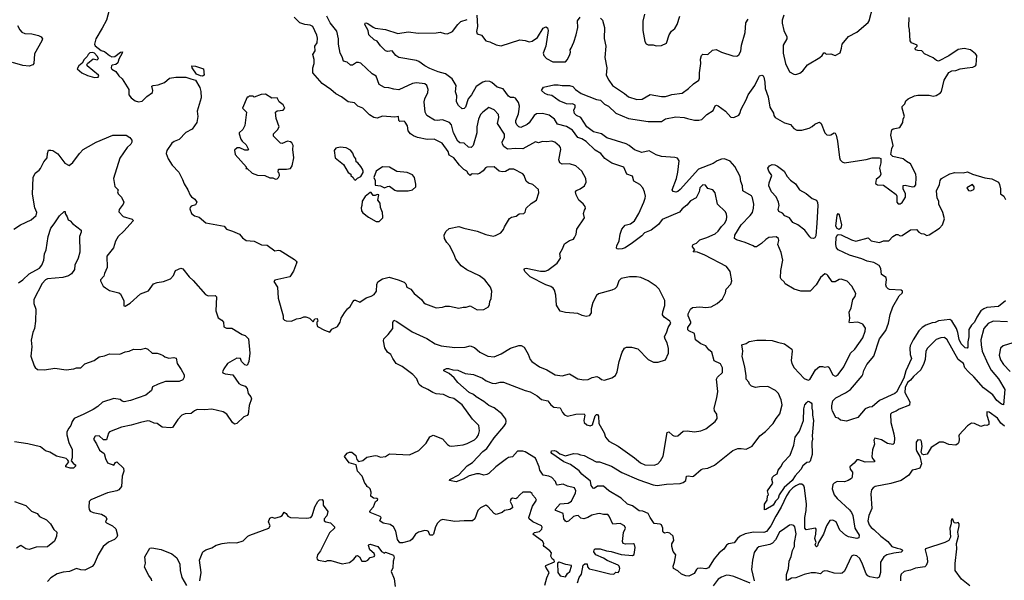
# Model space of a CAD drawing. Extents: x 1690054 to 1842981, y 782881 to 914114.
# Tile 77 of 256: x 1707755 to 1717283, y 833539 to 838960. Entities that reach past the tile are written whole.
import ezdxf

# ---------------------------------------------------------------- set-up
doc = ezdxf.new("R2010")
doc.units = 0

msp = doc.modelspace()

# ---------------------------------------------------------------- linework, layer by layer
at = {"layer": '0CON10XD'}
for points in [[(1708644.2, 839135), (1708594.7, 838955), (1708552.7, 838877.3), (1708492.5, 838775), (1708480, 838725), (1708486.1, 838706.1), (1708543.4, 838663.4), (1708575, 838652.5), (1708622.7, 838612.7), (1708645, 838602.2), (1708675.6, 838604.4), (1708730, 838645), (1708748.3, 838648.3), (1708747.5, 838635), (1708713.1, 838576.9), (1708705, 838542.5), (1708685, 838526.7), (1708649.3, 838520.7), (1708642.5, 838515), (1708640, 838495), (1708645, 838483.3), (1708685, 838458.8), (1708715, 838417.1), (1708746.9, 838386.9), (1708810, 838285), (1708812.5, 838235), (1708835, 838203.8), (1708872.9, 838175), (1708905, 838165.6), (1708938.5, 838171.5), (1708985, 838217.5), (1709040, 838255), (1709044.4, 838275), (1709035, 838316.2), (1709046.8, 838323.2), (1709095, 838328.8), (1709155, 838352.5), (1709205, 838396), (1709265, 838405.8), (1709363.6, 838403.6), (1709412.5, 838387.5), (1709457.5, 838375), (1709497.1, 838305), (1709508.2, 838265), (1709510.5, 838205), (1709473.3, 838075), (1709477.3, 838025), (1709467.5, 837965), (1709425, 837901.8), (1709361.7, 837868.3), (1709298.8, 837801.2), (1709248.9, 837781.1), (1709227.1, 837765), (1709179.2, 837695), (1709172, 837665), (1709190.6, 837615), (1709230.4, 837555), (1709294, 837485), (1709331.2, 837415), (1709345, 837373.3), (1709382.5, 837315), (1709405, 837262.5), (1709416.1, 837246.1), (1709448.8, 837225), (1709468.8, 837195), (1709455, 837170), (1709415, 837156.2), (1709403.3, 837145), (1709400.7, 837130.7), (1709418, 837085), (1709445, 837062.5), (1709490.9, 837050.9), (1709556.2, 836996.2), (1709732.5, 836965), (1709755, 836934.2), (1709815, 836915.6), (1709882, 836885), (1709911.3, 836851.3), (1709945, 836826.2), (1710025, 836817.9), (1710095, 836783.8), (1710148.8, 836778.8), (1710225, 836726.2), (1710257.7, 836732.3), (1710275, 836729.2), (1710415, 836641.2), (1710430, 836625), (1710436, 836615), (1710433.8, 836605), (1710405, 836527.5), (1710367.5, 836475), (1710225, 836441.2), (1710215, 836430), (1710251, 836375), (1710256.9, 836266.9), (1710303.3, 836095), (1710305, 836067.5), (1710316.2, 836055), (1710335, 836047.1), (1710383.9, 836046.1), (1710433, 836067), (1710475, 836072.5), (1710505, 836087.5), (1710523, 836087), (1710560, 836075), (1710595, 836040), (1710611.7, 836068.3), (1710635, 836070), (1710640, 836045), (1710630, 836035), (1710630, 836015), (1710637.5, 835995), (1710705, 835957.5), (1710755, 835940), (1710773.9, 835966.1), (1710830, 835995), (1710855.9, 836034.1), (1710866.4, 836073.6), (1710897.5, 836125), (1710927.5, 836165), (1710953, 836187), (1710977, 836233), (1710993, 836247), (1711005, 836247.5), (1711045, 836227.5), (1711108.8, 836271.2), (1711155, 836285.6), (1711185, 836303.1), (1711209.2, 836335), (1711211.2, 836398.8), (1711221.2, 836425), (1711265, 836455.8), (1711329.5, 836470.5), (1711417.5, 836445), (1711475, 836421.2), (1711491.2, 836405), (1711500, 836375), (1711540, 836355), (1711572.3, 836312.3), (1711642.5, 836255), (1711665, 836222.5), (1711681.7, 836211.7), (1711784.1, 836174.1), (1711845, 836180)], [(1715148, 839005), (1715134.2, 838955.8), (1715134.2, 838925.8), (1715150, 838855), (1715178.8, 838795), (1715178.8, 838775), (1715144, 838715), (1715144.2, 838635.8), (1715165.6, 838535), (1715204.6, 838454.6), (1715245, 838432.2), (1715265, 838431.1), (1715305, 838442), (1715333.3, 838465), (1715378.8, 838525), (1715496.7, 838595), (1715520, 838615), (1715535, 838640), (1715545, 838640), (1715558.3, 838628.3), (1715605, 838630), (1715645, 838612.5), (1715695, 838640), (1715706.7, 838685), (1715715, 838722.5), (1715775, 838798), (1715855, 838840.8), (1715965.5, 838934.5), (1715975, 838950), (1716010, 839085)], [(1711845, 836180), (1711875, 836190), (1711915, 836191.2), (1712005, 836170), (1712045, 836180), (1712075, 836180), (1712115, 836192.5), (1712183, 836153), (1712245, 836157.5), (1712290, 836185), (1712302.5, 836205), (1712303.6, 836236.4), (1712316.7, 836265), (1712322.5, 836335), (1712310, 836375), (1712255.7, 836445.7), (1712205, 836484), (1712080.2, 836540.2), (1712028.5, 836578.5), (1711973.8, 836643.8), (1711955.6, 836695), (1711915, 836776.2), (1711888, 836805), (1711864.2, 836845), (1711862.9, 836875), (1711877.7, 836912.3), (1711910, 836940), (1712005, 836960), (1712053, 836943), (1712182.5, 836915), (1712265, 836882.9), (1712335, 836867.1), (1712357.6, 836872.4), (1712410.5, 836899.5), (1712435, 836930), (1712445, 836957.5), (1712495, 837036.2), (1712515, 837051.2), (1712559.5, 837060.5), (1712588.3, 837081.7), (1712633.6, 837086.4), (1712645, 837100), (1712655, 837137.5), (1712705.9, 837184.1), (1712757.5, 837215), (1712780, 837285), (1712775, 837316.7), (1712720, 837365), (1712679.3, 837379.3), (1712655, 837397.5), (1712638, 837455), (1712625, 837470), (1712535, 837513.3), (1712495, 837513.3), (1712455, 837493.8), (1712425, 837488.8), (1712395, 837496.2), (1712346.5, 837536.5), (1712275, 837534.3), (1712260.9, 837529.1), (1712240.9, 837499.1), (1712205, 837472.5), (1712185, 837467.8), (1712135, 837471.2), (1712123.6, 837466.4), (1712115, 837452.5), (1712097.5, 837465), (1712082.5, 837495), (1712052.1, 837512.1), (1712012.4, 837552.4), (1711955.8, 837625), (1711911.4, 837651.4), (1711901.1, 837685), (1711844.2, 837765), (1711765, 837804.4), (1711697.5, 837802.5), (1711605, 837820.8), (1711565.7, 837835.7), (1711536.2, 837855), (1711513.3, 837885), (1711506.7, 837935), (1711485, 837970), (1711475, 837977.5), (1711433.3, 837975), (1711423.8, 837985), (1711420, 838025), (1711385, 838018), (1711265, 838028), (1711215, 838008.1), (1711183.4, 838013.4), (1711139.1, 838039.1), (1711075, 838105.8), (1711026.2, 838125), (1710995, 838156), (1710935, 838165.8), (1710870, 838215), (1710812.8, 838242.8), (1710766.2, 838285), (1710683.1, 838343.1), (1710590, 838445), (1710591.8, 838495), (1710605.5, 838535), (1710604.3, 838575.7), (1710590.6, 838625), (1710615, 838660), (1710610, 838705), (1710632, 838735), (1710638.3, 838781.7), (1710629.2, 838810.8), (1710592, 838895), (1710566.9, 838906.9), (1710513.3, 838913.3), (1710465, 838930), (1710411.8, 838985)], [(1711709.7, 834009.7), (1711697.8, 834017.8), (1711675, 834020), (1711614.6, 834005.4), (1711583.6, 833986.4), (1711554.1, 833935.9), (1711535, 833920), (1711459.3, 833900.7), (1711435, 833902.5), (1711411.2, 833935), (1711395.8, 834015), (1711372, 834055), (1711338.8, 834078.8), (1711271.7, 834091.7), (1711240, 834115), (1711252.5, 834145), (1711242.5, 834155), (1711146.7, 834195), (1711142.5, 834205), (1711146.7, 834215), (1711178.8, 834251.2), (1711199.3, 834300.7), (1711217.5, 834315), (1711220, 834325), (1711211.7, 834331.7), (1711180, 834335), (1711151.7, 834351.7), (1711157, 834393), (1711146.7, 834425), (1711135, 834437.5), (1711112.5, 834445), (1711112.5, 834455), (1711095, 834480), (1711067.5, 834545), (1711023.3, 834595), (1711010, 834655), (1710943.3, 834675), (1710896.7, 834735), (1710922.4, 834767.6), (1710945, 834777.1), (1710967.4, 834777.4), (1711007.4, 834747.4), (1711016.1, 834706.1), (1711035, 834687.5), (1711075, 834696.7), (1711115, 834730), (1711195, 834746.2), (1711215, 834743.8), (1711245, 834729.2), (1711295, 834736.2), (1711335, 834762.5), (1711527.7, 834752.3), (1711617.5, 834795), (1711686.7, 834865), (1711724.1, 834925.9), (1711755, 834942.5), (1711845, 834906.2), (1711895, 834851.2), (1711915, 834840), (1711935, 834837.5), (1712045, 834850.6), (1712085, 834863.1), (1712155, 834899.1), (1712179.6, 834920.4), (1712194.5, 834945), (1712205.6, 834985.6), (1712196.4, 835036.4), (1712135, 835097.5), (1712037.5, 835235), (1711955, 835296.1), (1711915, 835306.8), (1711855, 835334.7), (1711785, 835341.6), (1711751.4, 835355), (1711705, 835385.5), (1711642.9, 835412.9), (1711621.3, 835431.3), (1711612.3, 835452.3), (1711597.9, 835487.9), (1711558.9, 835528.9), (1711457, 835607), (1711398.8, 835635), (1711364.2, 835684.2), (1711345, 835724), (1711315.5, 835745.5), (1711288, 835788), (1711276.9, 835855), (1711280, 835875), (1711321.2, 835915), (1711366.2, 835975), (1711366.9, 836033.1), (1711375, 836053.3), (1711405, 836042.2), (1711553, 835943), (1711695, 835876.9), (1711776.7, 835825), (1711835, 835807.3), (1711965, 835790), (1712064.4, 835794.4), (1712115.5, 835805.5), (1712155, 835789.2), (1712206.2, 835745), (1712285, 835707.1), (1712345, 835700.8), (1712415, 835729.4), (1712505, 835782.5), (1712585, 835808.8), (1712608.3, 835808.3), (1712635, 835792.5), (1712676.2, 835725), (1712694.3, 835674.3), (1712710, 835655), (1712784, 835605), (1712855, 835575.6), (1712935, 835525.6), (1713005, 835516), (1713075, 835535.6), (1713155, 835488), (1713215, 835479.2), (1713255, 835482.5), (1713295, 835500), (1713338.8, 835508.8), (1713365, 835498), (1713385, 835480), (1713415, 835473.3), (1713485, 835496.7), (1713520.7, 835519.3), (1713536.1, 835553.9), (1713556.2, 835655), (1713583.8, 835745), (1713607, 835783), (1713627, 835793), (1713675, 835793.3), (1713736, 835776), (1713837.5, 835675), (1713887, 835647), (1713933, 835647), (1714005, 835672.5), (1714032.5, 835735), (1714031.7, 835781.7), (1714020, 835835), (1713999.6, 835869.6), (1713994.3, 835895), (1714018.5, 835941.5), (1714030.6, 835985), (1714054.3, 836025), (1714045.7, 836045), (1713992.4, 836082.4), (1713976.2, 836105), (1713978, 836135), (1713998.2, 836195), (1713998, 836245), (1713942.5, 836355), (1713912.5, 836385), (1713835, 836436), (1713765.8, 836465.8), (1713724.1, 836474.1), (1713655, 836474.2), (1713573.9, 836456.1), (1713554.1, 836435.9), (1713534.2, 836375.8), (1713515, 836358), (1713485, 836343.8), (1713355, 836310), (1713335, 836293.3), (1713301.2, 836225), (1713286.2, 836165), (1713285.5, 836124.5), (1713265, 836096.2), (1713235, 836088.8), (1713198.6, 836098.6), (1713155, 836119.2), (1713035, 836128.9), (1712985, 836141.2), (1712949.5, 836199.5), (1712944.3, 836295), (1712930.6, 836345), (1712916.9, 836365), (1712895, 836379.4), (1712846.2, 836395), (1712696.2, 836475), (1712644.2, 836525), (1712636.7, 836545), (1712640, 836555), (1712655, 836558.8), (1712795, 836527.5), (1712840.9, 836529.1), (1712865, 836538), (1712957.5, 836605), (1712988.8, 836655), (1712980.7, 836699.3), (1713008, 836745), (1713026.7, 836793.3), (1713073.9, 836826.1), (1713115, 836837.5), (1713125, 836852.5), (1713139.4, 836885), (1713147.8, 836935), (1713218.9, 837045), (1713211.4, 837085), (1713221.9, 837118.1), (1713229.2, 837135), (1713225.6, 837155), (1713208.5, 837178.5), (1713165, 837216), (1713140, 837265), (1713134.2, 837295), (1713141.5, 837308.5), (1713180, 837325), (1713222, 837355), (1713235, 837390), (1713231.9, 837425), (1713194, 837495), (1713137, 837547), (1713075, 837565.6), (1713005, 837564.3), (1712982, 837575), (1712972.2, 837605), (1712991.1, 837705), (1712987.8, 837725), (1712978.3, 837738.3), (1712933.1, 837775), (1712905.5, 837784.5), (1712855, 837777.8), (1712815, 837781.4), (1712775, 837770.8), (1712745, 837778.6), (1712625, 837711.8), (1712555, 837714.7), (1712475, 837706.7), (1712440, 837735), (1712428.1, 837755), (1712424.3, 837775.7), (1712446.8, 837823.2), (1712445, 837853.3), (1712380, 837955), (1712390, 838015), (1712388, 838045), (1712345, 838090), (1712295, 838110), (1712235, 838066), (1712215, 838043.8), (1712195, 837997.5), (1712178.5, 837925), (1712179.2, 837865), (1712143.9, 837745), (1712125, 837723.5), (1712098.1, 837728.1), (1712056.4, 837766.4), (1712015, 837770.6), (1711993.1, 837785), (1711952.7, 837865), (1711932, 837945), (1711915, 837966.4), (1711845, 837992.5), (1711794.6, 837984.6), (1711768.5, 837988.5), (1711695, 838034.3), (1711680, 838065), (1711668.2, 838165), (1711675.4, 838195), (1711705.7, 838255), (1711707.1, 838285), (1711695.7, 838325), (1711675, 838340), (1711595, 838351.2), (1711555, 838341.9), (1711425, 838281.5), (1711375, 838287.3), (1711327.5, 838302.5), (1711285, 838305.6), (1711233.1, 838333.1), (1711203.6, 838413.6), (1711165, 838437.1), (1711055, 838538.5), (1711035, 838546.4), (1711015, 838545.6), (1710975, 838522), (1710955, 838520), (1710925, 838550), (1710888.3, 838558.3), (1710875, 838602.5), (1710855.8, 838635.8), (1710839.5, 838725), (1710840.4, 838775), (1710825, 838849.2), (1710760.3, 838930.3), (1710726.5, 838995)], [(1713153.9, 833513.9), (1713167.5, 833565), (1713191.7, 833598.3), (1713207.5, 833685), (1713225, 833700), (1713245, 833700), (1713248.3, 833668.3), (1713265, 833650), (1713325, 833637.5), (1713465, 833602.5), (1713505, 833600), (1713523, 833617), (1713545, 833613.8), (1713555, 833626.7), (1713560.9, 833655), (1713556.9, 833675), (1713545, 833684.4), (1713440.1, 833730.1), (1713405, 833754.5), (1713329.2, 833785), (1713310, 833815), (1713313.8, 833835), (1713325, 833844), (1713373.3, 833845), (1713433.8, 833823.8), (1713477.4, 833817.4), (1713575, 833788.4), (1713685, 833780.6), (1713700.8, 833789.2), (1713711.9, 833855), (1713705.7, 833885), (1713695, 833891.1), (1713617.5, 833887.5), (1713593.2, 833895), (1713588.9, 833915), (1713598.8, 834001.2), (1713616.4, 834045), (1713608.9, 834065), (1713565, 834089.3), (1713495, 834080.5), (1713460.6, 834160.6), (1713445.5, 834175.5), (1713405, 834175.3), (1713365, 834186.6), (1713346.7, 834183.3), (1713290.5, 834169.5), (1713253.8, 834145), (1713215, 834134.5), (1713185, 834140.8), (1713157.5, 834165), (1713135, 834163.3), (1713115, 834155.4), (1713065, 834109.6), (1713045, 834104.7), (1713035, 834110), (1713021.3, 834135), (1713013.5, 834185), (1712942.7, 834212.7), (1712937.8, 834225), (1712985, 834278.4), (1713061.2, 834285), (1713094.3, 834305), (1713132.5, 834385), (1713135.5, 834405), (1713123, 834433), (1713055, 834450.9), (1713015, 834468.9), (1712955, 834459.2), (1712948, 834465), (1712940.6, 834495), (1712903.5, 834533.5), (1712875.7, 834545.7), (1712821.2, 834555), (1712788.8, 834605), (1712783.1, 834635), (1712745, 834719.5), (1712645, 834783.1), (1712625, 834788.2), (1712573.6, 834786.4), (1712525, 834732.5), (1712485, 834727.1), (1712464.7, 834715.3), (1712362.9, 834635), (1712295, 834570.8), (1712275, 834560.8), (1712246.4, 834556.4), (1712205, 834570), (1712175, 834568.8), (1712105, 834550), (1712045, 834517.5), (1711978.3, 834491.7), (1711912.5, 834505), (1711917.5, 834515), (1712005, 834559.2), (1712084.4, 834645), (1712135, 834678.5), (1712235, 834783.5), (1712274.7, 834815.3), (1712345, 834915.6), (1712440, 835025), (1712458.9, 835055), (1712463.6, 835075), (1712458.6, 835098.6), (1712419.9, 835149.9), (1712347.4, 835207.4), (1712295, 835229.1), (1712245, 835266.9), (1712172.4, 835312.4), (1712146.2, 835336.2), (1712104, 835355), (1711993.4, 835453.4), (1711957.6, 835497.6), (1711910.3, 835540.3), (1711858.8, 835565), (1711860, 835575), (1711885, 835586.9), (1711905, 835588.1), (1711945, 835575.6), (1711995, 835571.9), (1712065, 835538.8), (1712145, 835530.8), (1712234.5, 835494.5), (1712267.6, 835467.6), (1712326, 835444), (1712355, 835441.4), (1712405, 835454.4), (1712435, 835454.3), (1712645, 835374), (1712695, 835360.8), (1712763.2, 835323.2), (1712805, 835288), (1712864.1, 835274.1), (1712896.2, 835235), (1712923.2, 835213.2), (1712985, 835205.8), (1713007, 835163), (1713028.3, 835138.3), (1713055, 835125.8), (1713135, 835146.9), (1713218, 835148), (1713223.8, 835135), (1713214.3, 835085), (1713217.5, 835065), (1713241.7, 835041.7), (1713275, 835033.1), (1713296.7, 835043.3), (1713325, 835128.1), (1713335, 835141.5), (1713345, 835142.7), (1713354.7, 835125), (1713358.5, 835055), (1713412.1, 834965), (1713425, 834924.2), (1713455, 834885.7), (1713545.8, 834835), (1713704.6, 834724.6), (1713763.8, 834673.8), (1713805, 834656.7), (1713895, 834651.9), (1713929.2, 834665), (1713955.4, 834694.6), (1713980.7, 834739.3), (1714021.7, 834968.3), (1714035, 834973.8), (1714071.2, 834941.2), (1714085, 834935.8), (1714105, 834932.5), (1714122.7, 834937.3), (1714175, 834982), (1714214.1, 834984.1), (1714285, 834974.3), (1714345, 834984.2), (1714395, 835004), (1714485, 835073.8), (1714504, 835105), (1714502.5, 835145), (1714478.8, 835178.8), (1714474.2, 835205), (1714500.8, 835305), (1714510, 835365), (1714497.3, 835485), (1714507.3, 835502.7), (1714555, 835548), (1714554.7, 835595), (1714535, 835633.1), (1714475, 835660.6), (1714454, 835744), (1714425, 835768.1), (1714395, 835806.7), (1714345, 835827.1), (1714295.7, 835865), (1714286.2, 835925), (1714230.3, 835950.3), (1714220.5, 835960.5), (1714221.1, 835985), (1714250, 836025), (1714250.8, 836035), (1714222, 836095), (1714224, 836115), (1714245, 836162.5), (1714265, 836176), (1714335, 836184.2), (1714395, 836178.6), (1714445, 836184.2), (1714505, 836216.2), (1714555, 836260), (1714585, 836320), (1714590, 836355), (1714636.1, 836403.9), (1714647.5, 836435), (1714628.8, 836525), (1714593.8, 836575), (1714385, 836682.2), (1714315, 836712), (1714273.3, 836715), (1714286.7, 836735), (1714265.8, 836765), (1714264.3, 836775), (1714271.2, 836785), (1714305, 836800.8), (1714335, 836830.6), (1714405, 836853.8), (1714485, 836890.6), (1714514.3, 836915), (1714545, 836960), (1714575, 836988), (1714594.3, 837025), (1714599.2, 837055), (1714594.3, 837084.3), (1714581.2, 837105), (1714507.6, 837177.6), (1714485.7, 837285.7), (1714462.5, 837315), (1714415, 837326.7), (1714391.4, 837361.4), (1714365, 837364.2), (1714337.5, 837335), (1714329.4, 837295), (1714301.3, 837238.7), (1714245, 837209.2), (1714211.8, 837168.2), (1714165, 837130.9), (1714139.9, 837100.1), (1713972.3, 837027.7), (1713935, 836980), (1713865, 836924.6), (1713801.5, 836898.5), (1713775, 836868.9), (1713686.4, 836803.6), (1713615, 836755.6), (1713584.1, 836744.1), (1713545, 836740), (1713532.5, 836745), (1713528.8, 836755), (1713532, 836775), (1713555, 836822.5), (1713564, 836885), (1713582, 836935), (1713615, 836973.8), (1713665, 836987.5), (1713703.5, 837015), (1713744.7, 837085), (1713795, 837196.7), (1713808.6, 837235), (1713809.4, 837255), (1713802.5, 837295), (1713785.8, 837335), (1713757.2, 837367.2), (1713697.5, 837397.5), (1713685, 837446.7), (1713630, 837465), (1713600, 837535), (1713485, 837572.9), (1713417, 837617), (1713378, 837665), (1713325, 837700), (1713235, 837781.4), (1713195, 837808.6), (1713155, 837821.2), (1713105, 837891.1), (1713045, 837928.1), (1712959.6, 837949.6), (1712928.9, 837998.9), (1712877.8, 838037.8), (1712815, 838052.6), (1712755, 838050.2), (1712732.5, 838035), (1712685, 837962), (1712664.5, 837945.5), (1712605, 837918.1), (1712584.6, 837924.6), (1712564.4, 837944.4), (1712555.8, 837965), (1712556.9, 837985), (1712580.9, 838049.1), (1712589.5, 838095), (1712590.3, 838125), (1712580.3, 838160.3), (1712552.9, 838202.9), (1712535, 838209.2), (1712505, 838206.7), (1712485, 838219.2), (1712432.3, 838292.3), (1712375, 838307.1), (1712325, 838353.8), (1712305, 838362.7), (1712265.4, 838364.6), (1712235, 838357.5), (1712172.5, 838315), (1712125.5, 838235), (1712094.4, 838195), (1712069.1, 838115), (1712055, 838102.3), (1712035, 838099.6), (1712001.5, 838131.5), (1711982.5, 838165), (1711984.2, 838225), (1711972.2, 838262.2), (1711977.5, 838325), (1711939.6, 838389.6), (1711876.9, 838436.9), (1711805, 838455.6), (1711725, 838488.6), (1711675, 838513.1), (1711616, 838555), (1711595, 838566.7), (1711425, 838593.8), (1711395, 838613.8), (1711357.9, 838657.9), (1711315, 838651.5), (1711295, 838658), (1711245, 838706.7), (1711215, 838753.3), (1711185, 838766.2), (1711133.9, 838813.9), (1711128.1, 838855), (1711093.8, 838915), (1711097.5, 838925), (1711105, 838928.8), (1711125, 838924), (1711175, 838886.7), (1711195, 838878.8), (1711295.6, 838865.6), (1711415, 838826), (1711515, 838844), (1711615, 838830), (1711785, 838834.4), (1711825, 838840.8), (1711865.9, 838825.9), (1711895, 838822.5), (1711944.2, 838845.8), (1711994, 838915), (1712025, 838944), (1712085, 838961.2)], [(1712177.3, 839005), (1712186, 838895), (1712175.6, 838845), (1712182, 838825), (1712225, 838809.4), (1712265, 838755.7), (1712305, 838744.5), (1712365, 838715.5), (1712415, 838706.7), (1712595, 838764.2), (1712645, 838760), (1712685, 838747.5), (1712715, 838752.2), (1712765, 838789.2), (1712821.5, 838878.5), (1712845, 838891.2), (1712861.6, 838881.6), (1712868.9, 838855), (1712847.5, 838705), (1712821.8, 838635), (1712825.6, 838615), (1712853.1, 838585), (1712915, 838553.6), (1713035, 838553.3), (1713056.4, 838575), (1713079.5, 838625), (1713085.5, 838645), (1713082.6, 838667.4), (1713090, 838685), (1713117.2, 838742.8), (1713138.9, 838815), (1713154.4, 838885), (1713151.7, 838948.3), (1713178.8, 838985)], [(1713979.2, 834015), (1713979.4, 834045), (1713965.4, 834075.4), (1713953.5, 834083.5), (1713895, 834089.2), (1713854.4, 834145), (1713837.8, 834185), (1713785, 834208.2), (1713750.9, 834210.9), (1713685, 834258.1), (1713635, 834274.3), (1713575, 834334.4), (1713455, 834403.8), (1713405, 834450), (1713345, 834448), (1713315, 834426.7), (1713305, 834428.8), (1713285.6, 834455), (1713277.6, 834497.6), (1713196, 834565), (1713168.8, 834598.8), (1713085, 834660.5), (1713020, 834685), (1712903.8, 834765), (1712896.7, 834775), (1712900, 834790), (1712925.7, 834794.3), (1712949.1, 834789.1), (1712982.2, 834762.2), (1713035, 834743.8), (1713115, 834766), (1713155, 834762), (1713181.4, 834751.4), (1713217.5, 834745), (1713332.5, 834685), (1713365, 834684), (1713483, 834643), (1713581.9, 834581.9), (1713745, 834511.8), (1713885, 834462.3), (1713925, 834457.1), (1714015, 834469.6), (1714145, 834476), (1714175.6, 834484.4), (1714202, 834505), (1714207.5, 834545), (1714225, 834548.8), (1714265, 834542), (1714275, 834546.2), (1714348.8, 834611.2), (1714365, 834618), (1714415, 834622), (1714478.7, 834651.3), (1714655, 834794.2), (1714705, 834814), (1714736.2, 834813.8), (1714785, 834808.6), (1714843.6, 834836.4), (1714915.7, 834935), (1714972.4, 834977.6), (1715045, 835054.3), (1715073.8, 835105), (1715112.2, 835147.8), (1715134.6, 835235), (1715123.6, 835285), (1715097.9, 835345), (1715067.5, 835375), (1714995, 835413.3), (1714915, 835410.6), (1714875, 835402.2), (1714836.7, 835415), (1714816.7, 835435), (1714810, 835455), (1714784, 835485), (1714785.7, 835515), (1714773.4, 835603.4), (1714745.9, 835704.1), (1714751.2, 835755), (1714742.5, 835815), (1714785, 835830), (1714815, 835848.8), (1714887.7, 835862.3), (1714975, 835862.5), (1715035, 835856.6), (1715086.9, 835843.1), (1715155, 835826.2), (1715225.5, 835775.5), (1715229.4, 835755), (1715221.1, 835665), (1715228.1, 835635), (1715248.6, 835595), (1715345, 835490), (1715385, 835476), (1715400.5, 835479.5), (1715455, 835576), (1715495, 835607.5), (1715525, 835607.5), (1715545, 835600), (1715576.1, 835606.1), (1715585, 835600), (1715625, 835526.9), (1715644.7, 835514.7), (1715656.2, 835515), (1715675, 835528.1), (1715729.6, 835605), (1715795, 835734), (1715835, 835774), (1715915, 835883.3), (1715937.7, 835947.7), (1715938.8, 835978.8), (1715915, 836016.2), (1715865, 836034.2), (1715785, 836030), (1715780, 836035), (1715786.9, 836073.1), (1715781.8, 836131.8), (1715801.8, 836175), (1715816.2, 836253.8), (1715840, 836285), (1715846.1, 836313.9), (1715806.7, 836385), (1715760.7, 836430.7), (1715705, 836450), (1715685, 836447.5), (1715645, 836426.2), (1715616.1, 836426.1), (1715575, 836487.5), (1715565, 836497.5), (1715545, 836502.5), (1715505, 836468.8), (1715462.6, 836397.4), (1715405.6, 836334.4), (1715312.5, 836335), (1715250, 836355), (1715163.3, 836405), (1715153.8, 836425), (1715125, 836451.2), (1715118.6, 836465), (1715118.9, 836535), (1715140, 836635), (1715125, 836707.5), (1715092, 836785), (1715101.2, 836825), (1715096.7, 836845), (1715075, 836861.2), (1715005, 836854.2), (1714975, 836835.8), (1714934, 836795), (1714885, 836764.2), (1714865, 836763.3), (1714852, 836772), (1714775, 836806.5), (1714690.4, 836830.4), (1714672.5, 836845), (1714675.6, 836875), (1714735, 836977.1), (1714825, 837066.9), (1714845.5, 837095), (1714857.3, 837137.3), (1714857.8, 837175), (1714847, 837237), (1714836.4, 837256.4), (1714751.9, 837305), (1714749.4, 837355), (1714733.5, 837395), (1714727.8, 837445), (1714675, 837540), (1714630.6, 837590.6), (1714575, 837613.2), (1714545, 837611.2), (1714505, 837595.3), (1714465, 837570.4), (1714325, 837514.5), (1714145, 837318.6), (1714125, 837298.5), (1714105, 837293.2), (1714078.7, 837298.7), (1714069.2, 837315), (1714110.6, 837425), (1714122.5, 837485), (1714135.5, 837595), (1714120.3, 837620.3), (1714095, 837628.1), (1713965, 837638.2), (1713915, 837652.5), (1713845, 837690.5), (1713775, 837676.4), (1713705, 837702.5), (1713653.3, 837745), (1713625, 837760), (1713436.2, 837816.2), (1713385, 837855.6), (1713306.7, 837875), (1713243.4, 837925), (1713185, 838013.5), (1713141.9, 838035), (1713125, 838052.9), (1713118, 838085), (1713131.2, 838115), (1713131.2, 838135), (1713105, 838148), (1713086.1, 838143.9), (1713045, 838146.2), (1712975, 838176.4), (1712905, 838227.5), (1712865, 838233.8), (1712835, 838245.7), (1712804.3, 838275), (1712825, 838306.7), (1712925, 838331.2), (1712965, 838331.2), (1713005, 838322.5), (1713075, 838323.8), (1713107.5, 838315), (1713134.1, 838284.1), (1713187.3, 838247.3), (1713335, 838190), (1713375, 838182.5), (1713414.5, 838144.5), (1713453.1, 838123.1), (1713525, 838055.8), (1713647.5, 838005), (1713835, 837976.7), (1713945, 837975.8), (1713965, 837976.2), (1714005, 838000), (1714105, 838019.4), (1714185, 838015.6), (1714217.5, 838005), (1714285, 837990), (1714327.9, 837987.9), (1714355, 837994.5), (1714405, 838043.8), (1714465, 838082.5), (1714483.9, 838126.1), (1714497, 838133), (1714515, 838126.7), (1714585, 838074.2), (1714635, 838016.7), (1714665, 838013.3), (1714714.1, 838035.9), (1714725, 838052.5), (1714736.6, 838093.4), (1714785.8, 838185), (1714803.8, 838235), (1714870, 838325), (1714906.7, 838405), (1714915, 838416.2), (1714935, 838423.8), (1714948.3, 838418.3), (1714956.2, 838405), (1714966, 838355), (1714968, 838295), (1714998.8, 838215), (1715014.2, 838115), (1715048.8, 838055), (1715052.3, 838032.3), (1715066.7, 838015), (1715155, 837963.3), (1715215, 837947.5), (1715247, 837907), (1715275, 837891.2), (1715325, 837892), (1715395, 837911.2), (1715423.6, 837926.4), (1715449.3, 837950.7), (1715483.6, 837966.4), (1715495, 837970), (1715511.2, 837955), (1715545, 837867.5), (1715565, 837846.7), (1715586.4, 837843.6), (1715605, 837847.5), (1715635, 837867.5), (1715645, 837862.5), (1715655, 837842.5), (1715667.3, 837785), (1715688, 837628), (1715695, 837604), (1715715, 837585.8), (1715735, 837577.5), (1715755, 837578.6), (1715945, 837608), (1716005, 837623.8), (1716073, 837623), (1716086.4, 837616.4), (1716088.8, 837575), (1716074, 837525), (1716086.7, 837465), (1716076.7, 837445), (1716043.8, 837415), (1716036.7, 837376.7), (1716055, 837364), (1716115, 837359.2), (1716235, 837270), (1716244.2, 837254.2), (1716243.3, 837195), (1716255, 837179.4), (1716275, 837179.1), (1716295, 837192.5), (1716327.5, 837245), (1716326.2, 837276.2), (1716302.9, 837325), (1716304.2, 837355.8), (1716325, 837360), (1716395, 837343.5), (1716415, 837348.6), (1716426.6, 837363.4), (1716430.5, 837435), (1716426.2, 837465), (1716375.8, 837565), (1716335, 837587.5), (1716305, 837616.2), (1716205, 837636.7), (1716183.3, 837655), (1716193.3, 837715), (1716207.5, 837745), (1716184.2, 837845), (1716194.2, 837895), (1716207.5, 837905), (1716272.3, 837917.7), (1716300, 837965), (1716305, 838000), (1716317.5, 838025), (1716293.8, 838105), (1716295, 838120), (1716320, 838145), (1716330, 838175), (1716353.6, 838196.4), (1716412.5, 838225), (1716445, 838231.4), (1716555, 838229.6), (1716595, 838221.2), (1716621.9, 838228.1), (1716665, 838252.1), (1716675.4, 838265), (1716699.2, 838375), (1716745, 838450), (1716775, 838465.8), (1716815, 838468.6), (1716855.7, 838484.3), (1716923.3, 838493.3), (1716978.1, 838501.9), (1717005.3, 838514.7), (1717011.5, 838525), (1717016.5, 838615), (1717005, 838630.4), (1716955, 838668.2), (1716895, 838682), (1716835, 838671.8), (1716745, 838611.4), (1716645, 838557.5), (1716625.7, 838565.7), (1716595, 838592), (1716510.6, 838630.6), (1716485, 838660), (1716445, 838662.5), (1716425, 838670), (1716420, 838685), (1716440, 838705), (1716440, 838715), (1716385, 838737.5), (1716373.3, 838755), (1716366.2, 838865), (1716358.8, 838895), (1716361.7, 838981.7)], [(1713375, 838973.3), (1713396, 838955), (1713414.3, 838885), (1713411.2, 838778.8), (1713425.5, 838705), (1713415.7, 838595.7), (1713435.7, 838495), (1713431.4, 838425), (1713454.3, 838375), (1713490.6, 838325), (1713606.9, 838246.9), (1713645, 838213.3), (1713727.7, 838187.7), (1713778.3, 838191.7), (1713855, 838237.5), (1713965, 838216.9), (1714005, 838217.5), (1714035, 838225.8)], [(1713800, 839015), (1713783.8, 838945), (1713783.6, 838856.4), (1713805, 838750), (1713817, 838727), (1713835, 838717.5), (1713885, 838716.7), (1713915, 838707.5), (1713965, 838710), (1714015, 838732.5), (1714038.8, 838815), (1714061.7, 838848.3), (1714093.8, 838875), (1714116.2, 838915), (1714143.3, 838995)], [(1714035, 838225.8), (1714065, 838235.8), (1714165, 838249.2), (1714228, 838295), (1714275, 838340.8), (1714325.6, 838374.4), (1714332.5, 838395), (1714332.5, 838445), (1714345.7, 838535), (1714342.3, 838577.7), (1714353.3, 838615), (1714365, 838627.5), (1714415, 838622.5), (1714457.5, 838665), (1714495, 838672.5), (1714545, 838647.1), (1714655, 838612), (1714695, 838608), (1714715, 838620), (1714732.6, 838657.4), (1714738.9, 838715), (1714774.5, 838835), (1714781.4, 838928.6), (1714803.8, 838965)], [(1707734, 838905), (1707755, 838863.3), (1707775, 838840), (1707805, 838827.1), (1707873.2, 838823.2), (1707937.2, 838807.2), (1707962, 838795), (1707974.3, 838775), (1707969.2, 838755), (1707899.7, 838630.3), (1707892, 838535), (1707883.3, 838525), (1707848, 838512), (1707785, 838516.7), (1707686.4, 838546.4)], [(1708477.5, 838402.5), (1708515, 838404.2), (1708521.2, 838415), (1708516, 838425), (1708406.7, 838515), (1708403.3, 838525), (1708410, 838535), (1708465, 838582.5), (1708505, 838573.3), (1708516.4, 838583.6), (1708505, 838606.7), (1708477.5, 838635), (1708463, 838643), (1708435, 838638.8), (1708416.7, 838625), (1708408, 838605), (1708378.6, 838575), (1708359.1, 838540.9), (1708326.7, 838513.3), (1708312, 838485), (1708355, 838447.5), (1708410.9, 838420.9), (1708477.5, 838402.5)], [(1709525, 838414), (1709505, 838416), (1709466.7, 838435), (1709424, 838495), (1709420, 838515), (1709455, 838512), (1709532.5, 838485), (1709541.2, 838425), (1709525, 838414)], [(1710229.3, 837419.3), (1710245, 837422), (1710260, 837435), (1710268.8, 837455), (1710266.2, 837475), (1710257, 837487), (1710260, 837515), (1710336.2, 837513.8), (1710375, 837520), (1710391.7, 837548.3), (1710406.7, 837625), (1710398, 837705), (1710401.2, 837745), (1710389.5, 837769.5), (1710375, 837780), (1710345, 837786.7), (1710295, 837763.3), (1710280, 837765), (1710210, 837835), (1710210, 837855), (1710250, 837895), (1710266.2, 837925), (1710236, 838005), (1710230, 838065), (1710245, 838080), (1710305, 838086.7), (1710321.2, 838105), (1710305, 838137.5), (1710266.7, 838165), (1710247.5, 838205), (1710195, 838202.5), (1710135, 838240), (1710093, 838237), (1710025, 838212.5), (1710015, 838220), (1709975, 838220), (1709965, 838210), (1709955, 838210), (1709910, 838105), (1709950, 838065), (1709933, 837937), (1709913, 837897), (1709877.5, 837865), (1709877.5, 837855), (1709893.8, 837805), (1709906.7, 837785), (1709945, 837750), (1709970, 837705), (1709961.7, 837698.3), (1709935, 837697.5), (1709885, 837721.2), (1709858.3, 837721.7), (1709833, 837697), (1709840, 837655), (1709950, 837535), (1709941.7, 837521.7), (1709955, 837520), (1710005, 837477.5), (1710055, 837456.7), (1710127, 837453), (1710175, 837430.8), (1710205, 837430), (1710229.3, 837419.3)], [(1707698, 836935), (1707764, 836976), (1707867.5, 837025), (1707915, 837066.2), (1707920, 837095), (1707901.2, 837141.2), (1707877.3, 837272.7), (1707884.2, 837435), (1707904.1, 837475.9), (1707943.3, 837505), (1707957.3, 837522.7), (1707988, 837585), (1708021.2, 837625), (1708023.9, 837666.1), (1708035, 837697.5), (1708055, 837700), (1708075, 837694.2), (1708125, 837661.8), (1708193.3, 837573.3), (1708235, 837549.1), (1708270.1, 837579.9), (1708335, 837667.1), (1708370.4, 837705), (1708420.5, 837735), (1708495, 837774.6), (1708655, 837843.2), (1708783.9, 837843.9), (1708819.5, 837819.5), (1708838.6, 837795), (1708838.6, 837775), (1708829.2, 837755), (1708795, 837724), (1708725, 837622.5), (1708664, 837425), (1708676.7, 837346.7), (1708706.4, 837316.4), (1708702.5, 837295), (1708706.7, 837275), (1708738.8, 837245), (1708761.2, 837195), (1708756.7, 837175), (1708717.5, 837125), (1708713, 837103), (1708755, 837058), (1708841.7, 837031.7), (1708851.2, 837025), (1708852, 837015), (1708762.5, 836915), (1708708.6, 836865), (1708682.4, 836817.6)], [(1711005, 837410), (1711023, 837427), (1711056.4, 837443.6), (1711077, 837483), (1711077.5, 837495), (1711072.5, 837515), (1711055, 837540), (1711027.5, 837575), (1711010, 837585), (1711007.5, 837615), (1710989.3, 837639.3), (1710978.3, 837668.3), (1710955, 837697.5), (1710915, 837721.2), (1710856.4, 837726.4), (1710813, 837717), (1710797.5, 837695), (1710807.5, 837625), (1710889.3, 837559.3), (1710933.6, 837483.6), (1710960, 837465), (1710960, 837455), (1710983, 837433), (1710990, 837415), (1711005, 837410)], [(1711515, 837303.8), (1711555, 837316.2), (1711586.7, 837345), (1711589.5, 837369.5), (1711576.2, 837435), (1711555, 837458.8), (1711505, 837481.2), (1711405, 837492.5), (1711335, 837533.3), (1711265, 837536.7), (1711203.9, 837496.1), (1711182.5, 837435), (1711193.6, 837403.6), (1711195, 837360), (1711245, 837352.5), (1711285, 837333.3), (1711313, 837347), (1711335, 837350), (1711385, 837313.3), (1711405, 837306.7), (1711515, 837303.8)], [(1715435, 836842.9), (1715415, 836849.1), (1715401.1, 836861.1), (1715353.1, 836925), (1715285, 836975.5), (1715235, 836999.5), (1715205.6, 837045.6), (1715158.2, 837065), (1715135, 837090.5), (1715101.4, 837105), (1715096, 837125), (1715103.8, 837165), (1715097.1, 837195), (1715076, 837246), (1715028.6, 837295), (1715003.1, 837355), (1715005.9, 837384.1), (1715033.8, 837455), (1715004.2, 837495), (1714996, 837525), (1715011.7, 837548.3), (1715035, 837560), (1715063.6, 837556.4), (1715086.7, 837545), (1715153.8, 837495), (1715182.5, 837445), (1715215, 837408.8), (1715262.5, 837372.5), (1715300, 837315), (1715365, 837280), (1715425, 837230), (1715465, 837213.8), (1715475, 837192.5), (1715477.2, 837165), (1715468.3, 836991.7), (1715458.7, 836871.3), (1715449.5, 836850.5), (1715435, 836842.9)], [(1717295, 836241.6), (1717225, 836186.5), (1717115, 836177.6), (1717085, 836165.3), (1717056.4, 836143.6), (1717017.1, 836085), (1716995.5, 836034.5), (1716966.1, 836005), (1716939.1, 835965), (1716939.3, 835895), (1716928.8, 835845), (1716928.6, 835795), (1716922.5, 835785), (1716905, 835788), (1716863.8, 835825), (1716845, 835867.5), (1716833.2, 835936.7), (1716821.5, 835975), (1716775, 836048.1), (1716755, 836061.5), (1716645, 836048.8), (1716615, 836033.2), (1716585, 836029.6), (1716525, 836006.8), (1716489.5, 835985), (1716456.9, 835953.1), (1716401.1, 835865), (1716372.5, 835805), (1716367.1, 835785), (1716372, 835722), (1716384.4, 835685), (1716328.5, 835565), (1716309.8, 835495), (1716240.8, 835359.2), (1716224.4, 835345), (1716075, 835278.4), (1716005, 835215.7), (1715975, 835214.5), (1715935, 835198.5), (1715865.8, 835114.2), (1715804.7, 835094.7), (1715755, 835078.7), (1715735, 835080), (1715698.2, 835088.2), (1715675, 835108.1), (1715653.3, 835115), (1715621.8, 835175), (1715615, 835201.2), (1715613.5, 835225), (1715624.1, 835275), (1715652, 835305), (1715747.6, 835352.4), (1715795.6, 835385), (1715906.5, 835515), (1715915, 835528.8), (1715922.4, 835567.6), (1715953.2, 835626.8), (1716021.2, 835705), (1716076, 835874), (1716136.8, 835955), (1716161.5, 836025), (1716179.5, 836110.5), (1716203.6, 836185), (1716265, 836290), (1716293.3, 836315), (1716296.2, 836325), (1716296.1, 836336.1), (1716285, 836346.2), (1716172.5, 836352.5), (1716157.7, 836357.7), (1716142.9, 836372.9), (1716137.5, 836395), (1716142.9, 836445), (1716138.1, 836468.1), (1716095.9, 836495.9), (1716088.6, 836555), (1716072.2, 836582.2), (1716021.4, 836611.4), (1715955.3, 836625.3), (1715905, 836648.8), (1715785, 836683.5), (1715673.7, 836735), (1715660, 836755), (1715653.7, 836785), (1715657.2, 836855), (1715664.3, 836875), (1715675, 836881.9), (1715705, 836878.4), (1715805, 836830.8), (1715845, 836818.9), (1715965, 836851.9), (1715995, 836822.2), (1716073.9, 836806.1), (1716115, 836822), (1716165, 836821.2), (1716205, 836862.5), (1716235, 836882), (1716252.3, 836882.3), (1716275, 836871.2), (1716295, 836872.5), (1716375, 836928.8), (1716431.7, 836931.7), (1716456.2, 836905), (1716478, 836892), (1716505, 836888), (1716534.5, 836874.5), (1716555, 836879.5), (1716655.6, 836945), (1716683.5, 836975), (1716702.5, 837035), (1716688.2, 837095), (1716650.8, 837175), (1716648.9, 837205), (1716632.7, 837235), (1716626, 837304), (1716655.7, 837365), (1716660.8, 837405), (1716674, 837425), (1716755, 837468.9), (1716805, 837482.2), (1716885, 837478.9), (1716925, 837489.2), (1716975, 837466.9), (1717095, 837432), (1717162.3, 837422.3), (1717225, 837387.5), (1717236.4, 837366.4), (1717245.9, 837325.9), (1717246.4, 837276.4), (1717277.5, 837255), (1717295, 837222.5)], [(1716955, 837304), (1716982.5, 837315), (1716990, 837325), (1716992.5, 837345), (1716975.5, 837365.5), (1716920, 837335), (1716935, 837307.5), (1716955, 837304)], [(1711235, 837010), (1711270, 837045), (1711270, 837055), (1711266.7, 837095), (1711246.7, 837145), (1711242.5, 837185), (1711220, 837215), (1711230, 837265), (1711215, 837270), (1711195, 837260), (1711175, 837260), (1711155, 837290), (1711145, 837290), (1711098.3, 837251.7), (1711067.5, 837205), (1711066.2, 837165), (1711058.3, 837141.7), (1711061.2, 837111.2), (1711074.1, 837094.1), (1711131.7, 837051.7), (1711205, 837010), (1711235, 837010)], [(1707742.5, 836415), (1707786, 836445), (1707847.2, 836502.8), (1707945, 836556.4), (1707969.5, 836585), (1707988.1, 836635), (1707996.1, 836695), (1708012, 836735), (1708029.2, 836865), (1708057.5, 836945), (1708090, 836985), (1708138.8, 837065), (1708186.7, 837106.7), (1708196.4, 837106.4), (1708196, 837085), (1708215.6, 837055), (1708222.5, 837025), (1708242.5, 837015), (1708265, 836990), (1708348.8, 836925), (1708350, 836905), (1708334.2, 836864.2), (1708337.7, 836712.3), (1708321.2, 836655), (1708288.8, 836585), (1708284, 836545), (1708255, 836502), (1708226.6, 836483.4), (1708173.1, 836466.9), (1708025, 836454.8), (1708004.9, 836445.1), (1707971.7, 836408.3), (1707892.2, 836255), (1707892.5, 836215), (1707911.7, 836161.7), (1707908, 836045), (1707899.3, 835975), (1707883.4, 835935), (1707867.4, 835862.6), (1707872.6, 835797.4), (1707862.2, 835705), (1707895, 835613.3), (1707905, 835596.7), (1707928.3, 835578.3), (1707995, 835574.3), (1708095, 835592.1), (1708205, 835575.5), (1708277.2, 835582.8), (1708305, 835592.9), (1708345, 835592.5), (1708385, 835631.4), (1708474.7, 835665.3), (1708525, 835700), (1708575, 835708.6), (1708625, 835730), (1708725, 835727.1), (1708775, 835750), (1708814.2, 835755.8), (1708855, 835772.9), (1708920.5, 835769.5), (1708973, 835783), (1708995, 835773.3), (1709035.7, 835735.7), (1709085, 835734), (1709115, 835726.2), (1709143.6, 835713.6), (1709159.3, 835699.3), (1709197, 835687), (1709245, 835693.8), (1709267.7, 835687.7), (1709278.6, 835635), (1709318.7, 835578.7), (1709345.5, 835525), (1709347.6, 835502.4), (1709332.7, 835477.3), (1709297.7, 835462.3), (1709165, 835460.6), (1709095, 835435.7), (1709040.5, 835409.5), (1709031.2, 835375), (1708975, 835329.4), (1708826.6, 835276.6), (1708764.4, 835264.4), (1708745, 835270), (1708727, 835287), (1708665, 835296.2), (1708555, 835261.4), (1708510, 835220), (1708465, 835191.1), (1708375, 835144.2), (1708281.9, 835105), (1708262, 835075), (1708250, 835035), (1708231.2, 835011.2), (1708210, 834975), (1708211.2, 834945), (1708231.9, 834871.9), (1708261.5, 834805), (1708261.4, 834725), (1708253.3, 834695), (1708271.3, 834671.3), (1708293.3, 834655), (1708296.7, 834645), (1708275.8, 834624.2), (1708244.6, 834624.6), (1708202.5, 834635), (1708202.5, 834645), (1708230, 834685), (1708222.3, 834702.3), (1708205, 834715.8), (1708110.4, 834740.4), (1708045, 834779.4), (1708005, 834792), (1707955, 834831.3), (1707835, 834860.4), (1707705, 834879.6)], [(1715685, 836932.9), (1715665, 836941.5), (1715654, 836965), (1715665, 837070), (1715675, 837087.5), (1715685, 837072.5), (1715706.3, 836976.3), (1715700, 836945), (1715685, 836932.9)], [(1708682.4, 836817.6), (1708662.5, 836755), (1708596.7, 836675), (1708600, 836565), (1708574.2, 836505.8), (1708569.5, 836480.5), (1708536.2, 836445), (1708536, 836435), (1708563.8, 836385), (1708585, 836366.2), (1708625, 836342.9), (1708715, 836320), (1708729.5, 836309.5), (1708761.7, 836241.7), (1708761.7, 836191.7), (1708775, 836190), (1708825, 836220), (1708925, 836309.2), (1709002.3, 836337.7), (1709050, 836405), (1709085, 836420), (1709145, 836430), (1709214.1, 836455.9), (1709243.3, 836485), (1709263.3, 836535), (1709315, 836556.7), (1709335, 836550), (1709393.7, 836473.7), (1709435, 836437.7), (1709553.8, 836303.8), (1709579, 836289), (1709645, 836291.6), (1709660.4, 836280.4), (1709651.5, 836145), (1709675, 836077.5), (1709710.8, 836055), (1709726, 836035), (1709730.7, 835990.7), (1709757, 835977), (1709807, 835977), (1709908.8, 835915), (1709935.4, 835905.4), (1709967.5, 835875), (1709983.1, 835735), (1709971.4, 835655), (1709955, 835616.7), (1709935, 835623.3), (1709902.5, 835655), (1709890, 835685), (1709855, 835687.5), (1709765, 835636.7), (1709729.2, 835585), (1709716.2, 835555), (1709720, 835545), (1709742.5, 835535), (1709815.8, 835525.8), (1709875, 835443.3), (1709898.3, 835428.3), (1709937, 835417), (1709956.2, 835395), (1709966.2, 835345), (1709992.3, 835312.3), (1709998, 835295), (1709975, 835230), (1709964.5, 835145), (1709955, 835133.6), (1709925, 835118.9), (1709855, 835056), (1709835, 835048), (1709815, 835063.8), (1709760.8, 835145), (1709725, 835168.2), (1709615.5, 835195.5), (1709545, 835188.1), (1709470.7, 835189.3), (1709445, 835179.4), (1709415, 835151.4), (1709355, 835149.2), (1709323.3, 835135), (1709285.7, 835094.3), (1709234.1, 835015.9), (1709215, 835012), (1709135, 835018.6), (1709085.9, 835055.9), (1709055, 835060), (1709015, 835078.8), (1708995, 835080), (1708925, 835066), (1708835, 835039.4), (1708739.3, 835020.7), (1708625, 834973.8), (1708615, 834962.5), (1708595, 834897.5), (1708565, 834896.7), (1708525, 834936.2), (1708485, 834933.3), (1708470, 834905), (1708498, 834858), (1708527, 834797), (1708571.2, 834765), (1708585.7, 834715.7), (1708605.8, 834675.8), (1708665, 834652.5), (1708680.7, 834679.3), (1708695, 834686.2), (1708758.8, 834625), (1708763.3, 834595), (1708745.7, 834545), (1708739.4, 834445), (1708715.4, 834414.6), (1708695, 834404.4), (1708605, 834385.8), (1708444.1, 834315.9), (1708428.3, 834301.7), (1708424, 834245), (1708426.7, 834225), (1708438.3, 834208.3), (1708465, 834196.2), (1708545, 834180), (1708585, 834156.7), (1708597.5, 834135), (1708586.2, 834105), (1708594, 834095), (1708653.8, 834065), (1708685, 834036.7), (1708700, 833975), (1708693.3, 833955), (1708673.3, 833935), (1708615, 833908), (1708563.8, 833865), (1708513.2, 833786.8), (1708475.7, 833694.3), (1708455.7, 833674.3), (1708385, 833637.5), (1708345, 833639.2), (1708303.6, 833653.6), (1708236.8, 833623.2), (1708175, 833618.6), (1708118.3, 833601.7), (1708055.7, 833564.3), (1708025, 833528.8)], [(1717315, 836039.5), (1717175, 836045.4), (1717125, 836021.2), (1717084.7, 835975.3), (1717057.2, 835865), (1717058.2, 835815), (1717070, 835755), (1717121.9, 835631.9), (1717155, 835571.1), (1717225, 835487.8), (1717287.9, 835385), (1717275, 835236.2), (1717255, 835241.9), (1717209.2, 835279.2), (1717171.4, 835331.4), (1717080.2, 835400.2), (1716988.1, 835508.1), (1716935.4, 835555), (1716901.5, 835595), (1716887.5, 835635), (1716835, 835674.6), (1716728.5, 835865), (1716705, 835885.5), (1716667.5, 835885), (1716625, 835868.1), (1716539.4, 835785), (1716524, 835756), (1716515.9, 835675.9), (1716503.9, 835635), (1716476.4, 835575), (1716405, 835508.5), (1716376.3, 835473.7), (1716347.5, 835452.5), (1716323.1, 835405), (1716320.7, 835355), (1716367.1, 835265), (1716366.1, 835233.9), (1716265, 835194.5), (1716235, 835174.5), (1716195, 835160), (1716182.2, 835145), (1716185.4, 835065), (1716215, 834956.7), (1716219.6, 834915), (1716218.2, 834865), (1716205, 834852.3), (1716153, 834863), (1716095, 834897.2), (1716030, 834915), (1716018.8, 834895), (1716028.1, 834855), (1716007.7, 834802.3), (1715999.6, 834735), (1716005.9, 834715.9), (1716026.7, 834695), (1716027.1, 834685), (1715935, 834680.8), (1715875, 834703.8), (1715855, 834703.3), (1715829.5, 834670.5), (1715787.5, 834635), (1715790, 834615), (1715812.5, 834585), (1715810, 834535), (1715803.3, 834525), (1715773.3, 834505), (1715735, 834490), (1715665, 834493.1), (1715635, 834477.9), (1715623.9, 834465), (1715616.2, 834425), (1715635.5, 834365), (1715665, 834329.1), (1715785, 834220.4), (1715805, 834193.3), (1715815.7, 834165), (1715837.9, 834045), (1715877.1, 833975), (1715875, 833951.2), (1715855, 833942.2), (1715775, 833958.7), (1715745, 833975.2), (1715692.4, 834025), (1715655, 834103.5), (1715625, 834119.6), (1715595, 834117.3), (1715561.6, 834065), (1715534.3, 833985), (1715485.3, 833905), (1715475, 833872.9), (1715465, 833863.3), (1715457.8, 833867.8), (1715454.1, 833885), (1715461.5, 833905), (1715450.7, 833945), (1715460.4, 833985), (1715461.2, 834035), (1715455, 834043.3), (1715365, 834026.2), (1715352.3, 834042.3), (1715352.7, 834145), (1715366.3, 834213.7), (1715368.3, 834275), (1715350, 834435), (1715342.4, 834452.4), (1715325, 834468.5), (1715297.6, 834467.6), (1715265, 834454.3), (1715235, 834434.3), (1715205, 834400.8), (1715173.6, 834355), (1715124.6, 834245), (1715070.3, 834159.7), (1715022.5, 834065), (1714980.4, 834009.6), (1714955, 834000), (1714855, 834003.5), (1714775, 833987.4), (1714726.9, 833965), (1714700.6, 833945), (1714668, 833902), (1714615, 833891.1), (1714595, 833880), (1714569.3, 833840.7), (1714524.6, 833805.4), (1714475, 833747.8), (1714419.7, 833660.3), (1714395, 833651), (1714345, 833656.8), (1714315, 833652.4), (1714303.4, 833645), (1714281.8, 833605), (1714231.4, 833578.6), (1714201.9, 833581.9), (1714159, 833599), (1714125, 833629.5), (1714082.5, 833655), (1714077.1, 833675), (1714092, 833715), (1714104, 833785), (1714078.7, 833818.7), (1714065.6, 833865), (1714067.1, 833892.9), (1714083.8, 833925), (1714078.8, 833965), (1714045, 833996.2), (1714025, 834000), (1713994.3, 833994.3), (1713981.2, 834005), (1713979.2, 834015)], [(1717365, 835834.3), (1717273.2, 835806.8), (1717246.8, 835783.2), (1717232.7, 835717.3), (1717245, 835670.8), (1717275, 835626.9), (1717339.6, 835559.6)], [(1714961.7, 834221.7), (1714963.6, 834276.4), (1714988.8, 834315), (1714990, 834355), (1715000, 834365), (1714992.5, 834405), (1715041.7, 834478.3), (1715033.8, 834513.8), (1715040, 834535), (1715055, 834552.5), (1715085, 834570), (1715096, 834605), (1715120, 834635), (1715142, 834678), (1715209.8, 834750.2), (1715246.4, 834845), (1715258.2, 834921.8), (1715299.7, 834980.3), (1715340.8, 835085), (1715344.1, 835195.9), (1715354.1, 835235.9), (1715370.5, 835259.5), (1715385, 835270), (1715395, 835268.8), (1715415, 835256), (1715420, 835245), (1715419.3, 835205), (1715427.7, 835175), (1715426.6, 835135), (1715435.6, 835085), (1715423.7, 834935), (1715426.8, 834905), (1715420.7, 834875), (1715425, 834756.7), (1715405, 834690), (1715395, 834682), (1715370.8, 834679.2), (1715334.2, 834645.8), (1715315, 834610), (1715259.2, 834550.8), (1715230.9, 834505), (1715152.7, 834437.3), (1715104.2, 834365), (1715095, 834331.2), (1715070, 834305), (1715046.2, 834265), (1714975, 834223.3), (1714961.7, 834221.7)], [(1717285, 835029.1), (1717250.1, 835060.1), (1717217.1, 835107.1), (1717135, 835164), (1717115, 835168.8), (1717114.4, 835135), (1717134, 835075), (1717133.3, 835045), (1717115, 835036.2), (1717095, 835040), (1717055, 835028), (1716995, 835056.2), (1716965, 835058.8), (1716925, 835034), (1716847.5, 834945), (1716842.5, 834935), (1716846.7, 834905), (1716841.2, 834875), (1716835, 834862.5), (1716815, 834847.5), (1716745, 834853.3), (1716695.5, 834875.5), (1716655, 834874.6), (1716574.5, 834825), (1716535, 834758.8), (1716505, 834752), (1716488.1, 834758.1), (1716476.8, 834776.8), (1716486.4, 834833.6), (1716482.5, 834882.5), (1716473.9, 834893.9), (1716445, 834896), (1716430.8, 834875), (1716429.4, 834805), (1716435, 834783.8), (1716465.8, 834735.8), (1716480.3, 834665), (1716465.2, 834624.8), (1716425, 834610.5), (1716390, 834605), (1716360, 834555), (1716285, 834505.5), (1716184, 834475), (1716033.3, 834445), (1716013.3, 834435), (1715996.2, 834415), (1715992, 834375), (1716000.4, 834235), (1715972.9, 834165), (1715960.8, 834115), (1715976, 834075), (1715995, 834048.8), (1716021.7, 834031.7), (1716086.7, 833965), (1716156.7, 833915), (1716195.8, 833865.8), (1716245, 833848.6), (1716276.2, 833845), (1716293.8, 833835), (1716298, 833825), (1716285, 833810.8), (1716215, 833803.1), (1716146.2, 833785), (1716115.6, 833765), (1716084, 833715), (1716085.5, 833614.5), (1716071.9, 833568.1), (1716051.4, 833558.6), (1715981.8, 833571.8), (1715961.2, 833581.2), (1715945, 833602), (1715911.8, 833695), (1715885, 833749.2), (1715855, 833775.6), (1715825, 833783.1), (1715805, 833774), (1715735, 833626.7), (1715715, 833608.8), (1715695, 833603.8), (1715635, 833608), (1715575, 833628.6), (1715545, 833630), (1715526.7, 833623.3), (1715505, 833601.2), (1715455, 833612.5), (1715415, 833610.6), (1715345, 833594), (1715265, 833562.5), (1715225, 833561.2), (1715185, 833537.5)], [(1712837.6, 833492.4), (1712855.7, 833564.3), (1712878.8, 833615), (1712846.7, 833665), (1712842.5, 833675), (1712847, 833683), (1712931.7, 833718.3), (1712927.5, 833735), (1712907, 833747), (1712893, 833773), (1712902, 833805), (1712886, 833825), (1712831.2, 833865), (1712823.8, 833875), (1712826, 833895), (1712815, 833916.7), (1712720, 833985), (1712735, 834000), (1712785, 834011.2), (1712808.8, 834035), (1712811.7, 834051.7), (1712803.3, 834065), (1712721.2, 834105), (1712686.2, 834135), (1712683.3, 834145), (1712716.2, 834255), (1712756.7, 834315), (1712746.7, 834335), (1712717.5, 834365), (1712715, 834380), (1712695, 834392.5), (1712625, 834390), (1712593.6, 834366.4), (1712565, 834332.5), (1712555, 834327.5), (1712525, 834333.3), (1712507.5, 834325), (1712501.7, 834301.7), (1712521.7, 834261.7), (1712525, 834240), (1712496.4, 834223.6), (1712446.4, 834213.6), (1712425, 834193.3), (1712365, 834176.7), (1712345, 834183.8), (1712285, 834252.5), (1712265, 834266.7), (1712215, 834241.2), (1712186.7, 834215), (1712157.7, 834132.3), (1712135.9, 834114.1), (1712055, 834115.8), (1711965, 834108.6), (1711845, 834128.6), (1711822.1, 834117.9), (1711797.9, 834092.1), (1711779.2, 834055), (1711758.8, 833985), (1711750, 833975), (1711725, 833976.7), (1711709.7, 834009.7)], [(1707705, 834300.8), (1707815, 834261.2), (1707869.2, 834209.2), (1707923.3, 834185), (1707947.5, 834155), (1708015, 834124), (1708052, 834085), (1708085, 834031.2), (1708113.3, 834005), (1708112, 833965), (1708090.9, 833919.1), (1708025, 833864.4), (1707915, 833859.4), (1707845, 833838.6), (1707813.2, 833843.2), (1707765, 833874.2), (1707725, 833850)], [(1709497, 833533), (1709512.5, 833615), (1709495.8, 833735), (1709526, 833815), (1709554.6, 833835.4), (1709615, 833853.3), (1709655, 833878.6), (1709715, 833895.8), (1709785, 833905.8), (1709855, 833900), (1709918.8, 833921.2), (1709963.3, 833965), (1709982.5, 833975), (1710165, 834043.3), (1710178.8, 834065), (1710163.3, 834105), (1710175, 834140), (1710195, 834150), (1710225, 834141.2), (1710277.5, 834155), (1710295, 834167.5), (1710315, 834196.7), (1710333.3, 834185), (1710349.8, 834159.8), (1710376.7, 834146.7), (1710535, 834140.8), (1710573.1, 834146.9), (1710586.1, 834163.9), (1710610.9, 834249.1), (1710639.1, 834300.9), (1710655, 834318), (1710680.7, 834320.7), (1710691.2, 834305), (1710692.9, 834265), (1710738.2, 834205), (1710727.4, 834162.6), (1710700, 834135), (1710700, 834115), (1710717.5, 834105), (1710764.1, 834094.1), (1710802.5, 834055), (1710800, 834045), (1710751.7, 833998.3), (1710665.6, 833824.4), (1710636.2, 833785), (1710630.8, 833755), (1710635, 833743.3), (1710647.5, 833735), (1710715, 833722.5), (1710735, 833730), (1710765, 833730), (1710875, 833699.2), (1710945, 833710), (1710989.2, 833745), (1711015, 833776), (1711025, 833779.2), (1711042.5, 833765), (1711064.6, 833724.6), (1711105, 833723.4), (1711124.4, 833735), (1711145, 833759.2), (1711185, 833770), (1711191.2, 833778.8), (1711185, 833800), (1711144, 833835), (1711130, 833875), (1711133.6, 833886.4), (1711145, 833890), (1711220, 833865), (1711255, 833817.5), (1711285, 833802.5), (1711295, 833810), (1711373, 833783), (1711378.8, 833755), (1711370, 833725), (1711365, 833660), (1711350.8, 833625), (1711378.1, 833555), (1711388.3, 833478.3)], [(1715175, 833538.8), (1715175.8, 833595.8), (1715194.2, 833655), (1715199.6, 833725), (1715220.5, 833769.5), (1715233.9, 833826.1), (1715253.2, 833865), (1715253.7, 833905), (1715268.7, 833988.7), (1715256.9, 834055), (1715245, 834070), (1715225, 834076.2), (1715205, 834071.2), (1715158.9, 834041.1), (1715106.5, 834005), (1715068, 833932), (1715040.9, 833899.1), (1715014.8, 833885.2), (1714907.3, 833862.7), (1714890.7, 833849.3), (1714861.7, 833808.3), (1714844.6, 833735.4), (1714836.2, 833645), (1714861.9, 833535)], [(1716949.1, 833485), (1716868.7, 833548.7), (1716808.3, 833635), (1716807.8, 833702.2), (1716822.6, 833842.6), (1716820.5, 833895), (1716838.9, 833965), (1716833.9, 834006.1), (1716847.3, 834065), (1716845, 834086.7), (1716835, 834096.7), (1716815, 834091.2), (1716796.4, 834096.4), (1716785, 834127.5), (1716775, 834132.5), (1716768.8, 834115), (1716770, 834085), (1716755.6, 834045), (1716762, 833955), (1716745.8, 833925), (1716706.9, 833905), (1716519.6, 833845), (1716516.1, 833835), (1716536.5, 833756.5), (1716538.1, 833715), (1716527.4, 833682.6), (1716515, 833671.1), (1716422.6, 833657.4), (1716375, 833638.1), (1716315, 833625.8), (1716285, 833600), (1716278, 833575), (1716278, 833535)], [(1709032.7, 833532.7), (1709029.1, 833549.1), (1709005.6, 833585.6), (1708962, 833665), (1708970.8, 833705), (1708966.2, 833765), (1709015, 833850), (1709035, 833852.5), (1709125, 833838), (1709226.6, 833796.6), (1709275.5, 833755.5), (1709305.5, 833695.5), (1709309.2, 833635), (1709324.1, 833565.9), (1709369.1, 833489.1)], [(1713035, 833572.5), (1713055.3, 833604.7), (1713077.8, 833625), (1713095.5, 833675), (1713093.6, 833683.6), (1713040.9, 833690.9), (1712975, 833713.3), (1712960, 833705), (1712962.5, 833615), (1712985, 833582.5), (1713035, 833572.5)], [(1714825, 833511.9), (1714665, 833575.6), (1714625, 833586.7), (1714595, 833587.8), (1714545, 833570), (1714515, 833551.1), (1714465.4, 833484.6)]]:
    msp.add_lwpolyline(points, dxfattribs=at)

doc.saveas('drawing.dxf')
